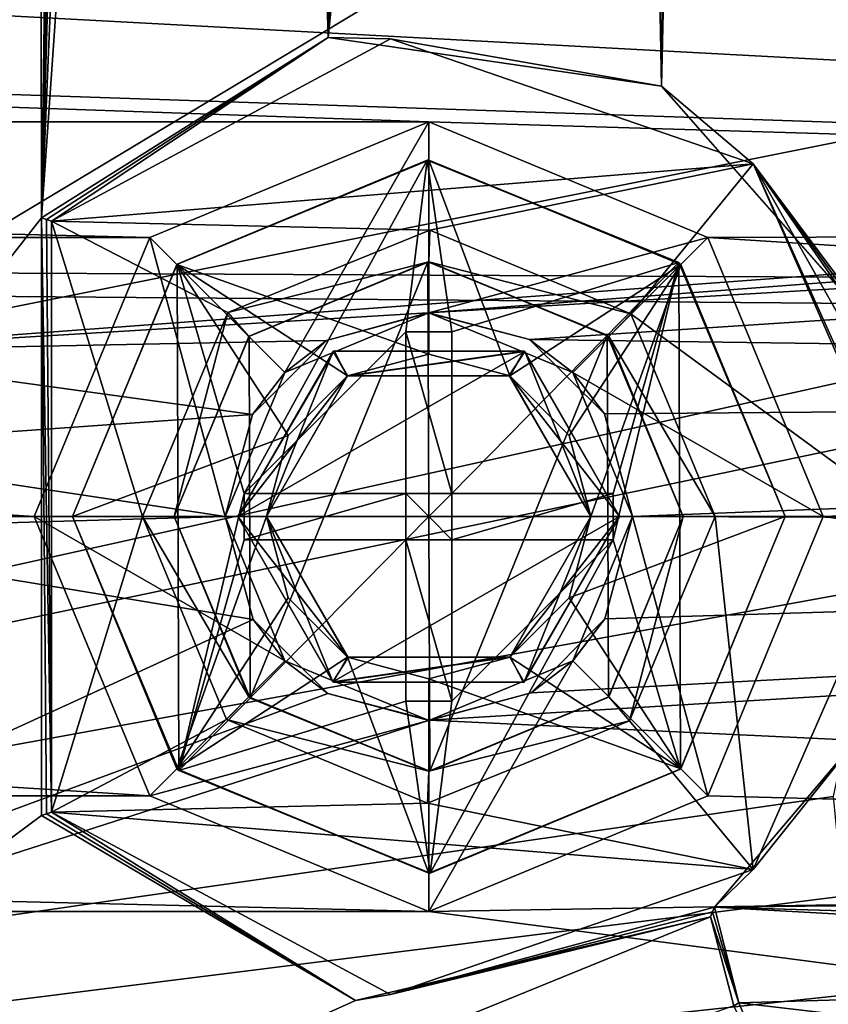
# Model space of a CAD drawing. Header units: millimetres. Extents: x -78 to 78, y -78 to 78.
# Tile 178 of 256: x 17 to 23, y -49 to -41. Entities that reach past the tile are written whole.
import ezdxf

# ---------------------------------------------------------------- set-up
doc = ezdxf.new("R2010")
doc.units = ezdxf.units.MM
doc.header["$LTSCALE"] = 41.718519
for name, color, linetype in [('10', 7, 'CONTINUOUS'), ('1020', 7, 'CONTINUOUS'), ('1040', 7, 'CONTINUOUS'), ('1057', 7, 'CONTINUOUS'), ('1076', 7, 'CONTINUOUS'), ('1099', 7, 'CONTINUOUS'), ('1107', 7, 'CONTINUOUS'), ('1108', 7, 'CONTINUOUS'), ('1109', 7, 'CONTINUOUS'), ('1135', 7, 'CONTINUOUS'), ('1150', 7, 'CONTINUOUS'), ('2458', 7, 'CONTINUOUS'), ('2459', 7, 'CONTINUOUS'), ('2460', 7, 'CONTINUOUS'), ('2461', 7, 'CONTINUOUS'), ('2462', 7, 'CONTINUOUS'), ('2463', 7, 'CONTINUOUS'), ('2464', 7, 'CONTINUOUS'), ('2465', 7, 'CONTINUOUS'), ('2466', 7, 'CONTINUOUS'), ('2467', 7, 'CONTINUOUS'), ('2468', 7, 'CONTINUOUS'), ('2469', 7, 'CONTINUOUS'), ('2470', 7, 'CONTINUOUS'), ('2471', 7, 'CONTINUOUS'), ('2472', 7, 'CONTINUOUS'), ('2473', 7, 'CONTINUOUS'), ('2474', 7, 'CONTINUOUS'), ('2475', 7, 'CONTINUOUS'), ('2476', 7, 'CONTINUOUS'), ('2477', 7, 'CONTINUOUS'), ('2478', 7, 'CONTINUOUS'), ('2479', 7, 'CONTINUOUS'), ('2480', 7, 'CONTINUOUS'), ('2481', 7, 'CONTINUOUS'), ('2482', 7, 'CONTINUOUS'), ('2483', 7, 'CONTINUOUS'), ('2484', 7, 'CONTINUOUS'), ('2485', 7, 'CONTINUOUS'), ('2486', 7, 'CONTINUOUS'), ('2487', 7, 'CONTINUOUS'), ('2488', 7, 'CONTINUOUS'), ('2489', 7, 'CONTINUOUS'), ('2490', 7, 'CONTINUOUS'), ('2491', 7, 'CONTINUOUS'), ('2492', 7, 'CONTINUOUS'), ('2493', 7, 'CONTINUOUS'), ('31', 7, 'CONTINUOUS'), ('33', 7, 'CONTINUOUS'), ('41', 7, 'CONTINUOUS'), ('44', 7, 'CONTINUOUS'), ('5313', 7, 'CONTINUOUS'), ('5314', 7, 'CONTINUOUS'), ('5315', 7, 'CONTINUOUS'), ('6', 7, 'CONTINUOUS'), ('748', 7, 'CONTINUOUS'), ('971', 7, 'CONTINUOUS')]:
    doc.layers.add(name, color=color, linetype=linetype)

msp = doc.modelspace()

# ---------------------------------------------------------------- linework, layer by layer
at = {"layer": '10', "linetype": 'CONTINUOUS'}
for points in [[(20, -41.9, -2), (-20, -41.9, -2), (-60, -39.1, -2), (20, -41.9, -2)], [(20, -41.9, -2), (-60, -39.1, -2), (47.73, -42.73, -2), (20, -41.9, -2)], [(-60, -39.1, -2), (-20, -39.1, -2), (47.73, -42.73, -2), (-60, -39.1, -2)], [(-20, -39.1, -2), (0, -39.1, -2), (47.73, -42.73, -2), (-20, -39.1, -2)], [(0, -39.1, -2), (20, -39.1, -2), (47.73, -42.73, -2), (0, -39.1, -2)], [(20, -39.1, -2), (60, -39.1, -2), (47.73, -42.73, -2), (20, -39.1, -2)], [(20, -41.9, -2), (17.808, -42.8079, -2), (-20, -41.9, -2), (20, -41.9, -2)], [(-20, -41.9, -2), (17.808, -42.8079, -2), (-17.8079, -42.808, -2), (-20, -41.9, -2)], [(22.1921, -42.808, -2), (20, -41.9, -2), (47.73, -42.73, -2), (22.1921, -42.808, -2)], [(22.1921, -42.808, -2), (47.73, -42.73, -2), (44.1935, -44.1961, -2), (22.1921, -42.808, -2)], [(17.808, -42.8079, -2), (16.9, -45, -2), (-17.8079, -42.808, -2), (17.808, -42.8079, -2)], [(-17.8079, -42.808, -2), (16.9, -45, -2), (-16.9, -45, -2), (-17.8079, -42.808, -2)], [(23.1, -45, -2), (22.1921, -42.808, -2), (44.1935, -44.1961, -2), (23.1, -45, -2)], [(42.7308, -47.73, -2), (23.1, -45, -2), (44.1935, -44.1961, -2), (42.7308, -47.73, -2)], [(-16.9, -45, -2), (17.8079, -47.192, -2), (-17.808, -47.1921, -2), (-16.9, -45, -2)], [(16.9, -45, -2), (17.8079, -47.192, -2), (-16.9, -45, -2), (16.9, -45, -2)], [(22.192, -47.1921, -2), (23.1, -45, -2), (42.7308, -47.73, -2), (22.192, -47.1921, -2)], [(-17.808, -47.1921, -2), (20, -48.1, -2), (-20, -48.1, -2), (-17.808, -47.1921, -2)], [(17.8079, -47.192, -2), (20, -48.1, -2), (-17.808, -47.1921, -2), (17.8079, -47.192, -2)], [(20, -48.1, -2), (22.192, -47.1921, -2), (42.7308, -47.73, -2), (20, -48.1, -2)], [(44.1935, -51.2639, -2), (20, -48.1, -2), (42.7308, -47.73, -2), (44.1935, -51.2639, -2)], [(-20, -48.1, -2), (20, -48.1, -2), (44.1935, -51.2639, -2), (-20, -48.1, -2)], [(-19.2902, -49.3968, -2), (-20, -48.1, -2), (44.1935, -51.2639, -2), (-19.2902, -49.3968, -2)]]:
    msp.add_3dface(points, dxfattribs=at)
at = {"layer": '1020', "color": 7, "linetype": 'CONTINUOUS'}
for points in [[(18.4216, -43.397, 21.67), (20.0089, -42.75, 21.67), (20, -43, 21.92), (18.4216, -43.397, 21.67)], [(20.0089, -42.75, 21.67), (21.5883, -43.4066, 21.67), (20, -43, 21.92), (20.0089, -42.75, 21.67)], [(18.5858, -43.5858, 21.92), (18.4216, -43.397, 21.67), (20, -43, 21.92), (18.5858, -43.5858, 21.92)], [(20, -43, 21.92), (21.5883, -43.4066, 21.67), (21.4142, -43.5858, 21.92), (20, -43, 21.92)], [(17.75, -45, 21.67), (18.4216, -43.397, 21.67), (18, -45, 21.92), (17.75, -45, 21.67)], [(18, -45, 21.92), (18.4216, -43.397, 21.67), (18.5858, -43.5858, 21.92), (18, -45, 21.92)], [(21.5883, -43.4066, 21.67), (22.25, -45, 21.67), (21.4142, -43.5858, 21.92), (21.5883, -43.4066, 21.67)], [(22.25, -45, 21.67), (22, -45, 21.92), (21.4142, -43.5858, 21.92), (22.25, -45, 21.67)]]:
    msp.add_3dface(points, dxfattribs=at)
at = {"layer": '1040', "color": 7, "linetype": 'CONTINUOUS'}
for points in [[(18.5858, -43.5858, 21.92), (20, -43, 21.92), (18.5882, -43.5836, 26.67), (18.5858, -43.5858, 21.92)], [(18.5882, -43.5836, 26.67), (20, -43, 21.92), (19.9921, -43, 26.67), (18.5882, -43.5836, 26.67)], [(19.9921, -43, 26.67), (20, -43, 21.92), (21.403, -43.5751, 26.67), (19.9921, -43, 26.67)], [(20, -43, 21.92), (21.4142, -43.5858, 21.92), (21.403, -43.5751, 26.67), (20, -43, 21.92)], [(18, -45, 26.67), (18.5858, -43.5858, 21.92), (18.5882, -43.5836, 26.67), (18, -45, 26.67)], [(18, -45, 21.92), (18.5858, -43.5858, 21.92), (18, -45, 26.67), (18, -45, 21.92)], [(21.4142, -43.5858, 21.92), (22, -45, 21.92), (21.403, -43.5751, 26.67), (21.4142, -43.5858, 21.92)], [(21.403, -43.5751, 26.67), (22, -45, 21.92), (22, -45, 26.67), (21.403, -43.5751, 26.67)]]:
    msp.add_3dface(points, dxfattribs=at)
at = {"layer": '1057', "color": 7, "linetype": 'CONTINUOUS'}
for points in [[(18.5858, -46.4142, 21.92), (18, -45, 21.92), (18.597, -46.4249, 26.67), (18.5858, -46.4142, 21.92)], [(18, -45, 21.92), (18, -45, 26.67), (18.597, -46.4249, 26.67), (18, -45, 21.92)], [(22, -45, 26.67), (21.4142, -46.4142, 21.92), (21.4118, -46.4164, 26.67), (22, -45, 26.67)], [(22, -45, 21.92), (21.4142, -46.4142, 21.92), (22, -45, 26.67), (22, -45, 21.92)], [(20, -47, 21.92), (18.5858, -46.4142, 21.92), (18.597, -46.4249, 26.67), (20, -47, 21.92)], [(20.0079, -47, 26.67), (20, -47, 21.92), (18.597, -46.4249, 26.67), (20.0079, -47, 26.67)], [(21.4142, -46.4142, 21.92), (20, -47, 21.92), (21.4118, -46.4164, 26.67), (21.4142, -46.4142, 21.92)], [(21.4118, -46.4164, 26.67), (20, -47, 21.92), (20.0079, -47, 26.67), (21.4118, -46.4164, 26.67)]]:
    msp.add_3dface(points, dxfattribs=at)
at = {"layer": '1076', "color": 7, "linetype": 'CONTINUOUS'}
for points in [[(18.4117, -46.5934, 21.67), (17.75, -45, 21.67), (18.5858, -46.4142, 21.92), (18.4117, -46.5934, 21.67)], [(18.5858, -46.4142, 21.92), (17.75, -45, 21.67), (18, -45, 21.92), (18.5858, -46.4142, 21.92)], [(22, -45, 21.92), (21.5784, -46.603, 21.67), (21.4142, -46.4142, 21.92), (22, -45, 21.92)], [(22.25, -45, 21.67), (21.5784, -46.603, 21.67), (22, -45, 21.92), (22.25, -45, 21.67)], [(20, -47, 21.92), (18.4117, -46.5934, 21.67), (18.5858, -46.4142, 21.92), (20, -47, 21.92)], [(21.4142, -46.4142, 21.92), (21.5784, -46.603, 21.67), (20, -47, 21.92), (21.4142, -46.4142, 21.92)], [(19.9911, -47.25, 21.67), (18.4117, -46.5934, 21.67), (20, -47, 21.92), (19.9911, -47.25, 21.67)], [(21.5784, -46.603, 21.67), (19.9911, -47.25, 21.67), (20, -47, 21.92), (21.5784, -46.603, 21.67)]]:
    msp.add_3dface(points, dxfattribs=at)
at = {"layer": '1099', "color": 7, "linetype": 'CONTINUOUS'}
for points in [[(18.5882, -43.5836, 26.67), (19.9921, -43, 26.67), (18.597, -46.4249, 26.67), (18.5882, -43.5836, 26.67)], [(19.9921, -43, 26.67), (20.0079, -47, 26.67), (18.597, -46.4249, 26.67), (19.9921, -43, 26.67)], [(19.9921, -43, 26.67), (21.403, -43.5751, 26.67), (20.0079, -47, 26.67), (19.9921, -43, 26.67)], [(18, -45, 26.67), (18.5882, -43.5836, 26.67), (18.597, -46.4249, 26.67), (18, -45, 26.67)], [(21.403, -43.5751, 26.67), (21.4118, -46.4164, 26.67), (20.0079, -47, 26.67), (21.403, -43.5751, 26.67)], [(21.403, -43.5751, 26.67), (22, -45, 26.67), (21.4118, -46.4164, 26.67), (21.403, -43.5751, 26.67)]]:
    msp.add_3dface(points, dxfattribs=at)
at = {"layer": '1107', "color": 7, "linetype": 'CONTINUOUS'}
for points in [[(23.3891, -46.7187, 23.7), (37.9552, -47.8941, 23.7), (22.2453, -48.0657, 23.7), (23.3891, -46.7187, 23.7)], [(37.9552, -47.8941, 23.7), (33.8126, -48.3956, 23.7), (22.2453, -48.0657, 23.7), (37.9552, -47.8941, 23.7)], [(33.8126, -48.3956, 23.7), (31.1188, -48.5612, 23.7), (22.2453, -48.0657, 23.7), (33.8126, -48.3956, 23.7)], [(22.2453, -48.0657, 23.7), (31.1188, -48.5612, 23.7), (22.4355, -48.8168, 23.7), (22.2453, -48.0657, 23.7)], [(31.1188, -48.5612, 23.7), (28.6002, -49.5372, 23.7), (22.4355, -48.8168, 23.7), (31.1188, -48.5612, 23.7)], [(22.4355, -48.8168, 23.7), (28.6002, -49.5372, 23.7), (22.7376, -49.5303, 23.7), (22.4355, -48.8168, 23.7)]]:
    msp.add_3dface(points, dxfattribs=at)
at = {"layer": '1108', "color": 7, "linetype": 'CONTINUOUS'}
for points in [[(16.9564, -42.6527, 26.2), (19.2091, -41.239, 26.2), (16.9959, -42.6663, 23.9352), (16.9564, -42.6527, 26.2)], [(19.2091, -41.239, 26.2), (17.0354, -42.6798, 21.67), (16.9959, -42.6663, 23.9352), (19.2091, -41.239, 26.2)], [(17.0354, -42.6798, 21.67), (19.2091, -41.239, 26.2), (19.6998, -41.2474, 21.67), (17.0354, -42.6798, 21.67)], [(19.2091, -41.239, 26.2), (21.8299, -41.6203, 26.2), (19.6998, -41.2474, 21.67), (19.2091, -41.239, 26.2)], [(19.6998, -41.2474, 21.67), (21.8299, -41.6203, 26.2), (22.5491, -42.2298, 21.67), (19.6998, -41.2474, 21.67)], [(21.8299, -41.6203, 26.2), (23.5864, -43.6175, 26.2), (22.5491, -42.2298, 21.67), (21.8299, -41.6203, 26.2)], [(23.5698, -43.6976, 23.7), (23.742, -44.3387, 23.7), (22.5491, -42.2298, 21.67), (23.5698, -43.6976, 23.7)], [(23.578, -43.6574, 24.9511), (23.5698, -43.6976, 23.7), (22.5491, -42.2298, 21.67), (23.578, -43.6574, 24.9511)], [(23.742, -44.3387, 23.7), (23.8, -45, 23.7), (22.5491, -42.2298, 21.67), (23.742, -44.3387, 23.7)], [(22.5491, -42.2298, 21.67), (23.8, -45, 23.7), (23.7646, -45, 21.67), (22.5491, -42.2298, 21.67)], [(23.5864, -43.6175, 26.2), (23.578, -43.6574, 24.9511), (22.5491, -42.2298, 21.67), (23.5864, -43.6175, 26.2)], [(23.7646, -45, 21.67), (23.3891, -46.7187, 23.7), (22.5492, -47.7701, 21.67), (23.7646, -45, 21.67)], [(23.3891, -46.7187, 23.7), (22.2453, -48.0657, 23.7), (22.5492, -47.7701, 21.67), (23.3891, -46.7187, 23.7)], [(16.9564, -47.3473, 26.2), (16.9959, -47.3337, 23.9352), (19.4259, -48.8005, 26.2), (16.9564, -47.3473, 26.2)], [(17.0354, -47.3202, 21.67), (19.4259, -48.8005, 26.2), (16.9959, -47.3337, 23.9352), (17.0354, -47.3202, 21.67)], [(19.7, -48.7526, 21.67), (19.4259, -48.8005, 26.2), (17.0354, -47.3202, 21.67), (19.7, -48.7526, 21.67)], [(22.5492, -47.7701, 21.67), (22.2453, -48.0657, 23.7), (19.7, -48.7526, 21.67), (22.5492, -47.7701, 21.67)], [(19.7, -48.7526, 21.67), (22.2453, -48.0657, 23.7), (22.2298, -48.1037, 24.9511), (19.7, -48.7526, 21.67)], [(22.2146, -48.1415, 26.2), (19.4259, -48.8005, 26.2), (19.7, -48.7526, 21.67), (22.2146, -48.1415, 26.2)], [(22.2146, -48.1415, 26.2), (19.7, -48.7526, 21.67), (22.2298, -48.1037, 24.9511), (22.2146, -48.1415, 26.2)]]:
    msp.add_3dface(points, dxfattribs=at)
at = {"layer": '1109', "color": 7, "linetype": 'CONTINUOUS'}
for points in [[(22.2453, -48.0657, 23.7), (22.4355, -48.8168, 23.7), (22.2298, -48.1037, 24.9511), (22.2453, -48.0657, 23.7)], [(22.4355, -48.8168, 23.7), (22.2146, -48.1415, 26.2), (22.2298, -48.1037, 24.9511), (22.4355, -48.8168, 23.7)], [(22.4355, -48.8168, 23.7), (22.3979, -48.842, 26.2), (22.2146, -48.1415, 26.2), (22.4355, -48.8168, 23.7)], [(22.4355, -48.8168, 23.7), (22.7376, -49.5303, 23.7), (22.3979, -48.842, 26.2), (22.4355, -48.8168, 23.7)]]:
    msp.add_3dface(points, dxfattribs=at)
at = {"layer": '1135', "color": 7, "linetype": 'CONTINUOUS'}
for points in [[(16.9564, -47.3473, 26.2), (16.9564, -42.6527, 26.2), (16.9959, -47.3337, 23.9352), (16.9564, -47.3473, 26.2)], [(16.9564, -42.6527, 26.2), (17.0354, -47.3202, 21.67), (16.9959, -47.3337, 23.9352), (16.9564, -42.6527, 26.2)], [(17.0354, -47.3202, 21.67), (16.9564, -42.6527, 26.2), (16.9959, -42.6663, 23.9352), (17.0354, -47.3202, 21.67)], [(17.0354, -42.6798, 21.67), (17.0354, -47.3202, 21.67), (16.9959, -42.6663, 23.9352), (17.0354, -42.6798, 21.67)]]:
    msp.add_3dface(points, dxfattribs=at)
at = {"layer": '1150', "color": 7, "linetype": 'CONTINUOUS'}
for points in [[(17.0354, -42.6798, 21.67), (19.6998, -41.2474, 21.67), (22.5491, -42.2298, 21.67), (17.0354, -42.6798, 21.67)], [(17.0354, -42.6798, 21.67), (22.5491, -42.2298, 21.67), (20.0089, -42.75, 21.67), (17.0354, -42.6798, 21.67)], [(20.0089, -42.75, 21.67), (22.5491, -42.2298, 21.67), (21.5883, -43.4066, 21.67), (20.0089, -42.75, 21.67)], [(22.5491, -42.2298, 21.67), (23.7646, -45, 21.67), (21.5883, -43.4066, 21.67), (22.5491, -42.2298, 21.67)], [(17.0354, -47.3202, 21.67), (17.0354, -42.6798, 21.67), (17.75, -45, 21.67), (17.0354, -47.3202, 21.67)], [(17.75, -45, 21.67), (17.0354, -42.6798, 21.67), (18.4216, -43.397, 21.67), (17.75, -45, 21.67)], [(18.4216, -43.397, 21.67), (17.0354, -42.6798, 21.67), (20.0089, -42.75, 21.67), (18.4216, -43.397, 21.67)], [(21.5883, -43.4066, 21.67), (23.7646, -45, 21.67), (22.25, -45, 21.67), (21.5883, -43.4066, 21.67)], [(17.0354, -47.3202, 21.67), (17.75, -45, 21.67), (18.4117, -46.5934, 21.67), (17.0354, -47.3202, 21.67)], [(22.25, -45, 21.67), (22.5492, -47.7701, 21.67), (21.5784, -46.603, 21.67), (22.25, -45, 21.67)], [(23.7646, -45, 21.67), (22.5492, -47.7701, 21.67), (22.25, -45, 21.67), (23.7646, -45, 21.67)], [(19.9911, -47.25, 21.67), (17.0354, -47.3202, 21.67), (18.4117, -46.5934, 21.67), (19.9911, -47.25, 21.67)], [(21.5784, -46.603, 21.67), (22.5492, -47.7701, 21.67), (19.9911, -47.25, 21.67), (21.5784, -46.603, 21.67)], [(22.5492, -47.7701, 21.67), (17.0354, -47.3202, 21.67), (19.9911, -47.25, 21.67), (22.5492, -47.7701, 21.67)], [(22.5492, -47.7701, 21.67), (19.7, -48.7526, 21.67), (17.0354, -47.3202, 21.67), (22.5492, -47.7701, 21.67)]]:
    msp.add_3dface(points, dxfattribs=at)
at = {"layer": '2458', "linetype": 'CONTINUOUS'}
for points in [[(19.2565, -43.6973, 3), (18.5, -45, 3), (20.754, -43.7033, 3), (19.2565, -43.6973, 3)], [(20.754, -43.7033, 3), (18.5, -45, 3), (21.5, -45, 3), (20.754, -43.7033, 3)], [(21.5, -45, 3), (18.5, -45, 3), (19.246, -46.2967, 3), (21.5, -45, 3)], [(20.7435, -46.3027, 3), (21.5, -45, 3), (19.246, -46.2967, 3), (20.7435, -46.3027, 3)]]:
    msp.add_3dface(points, dxfattribs=at)
at = {"layer": '2459', "linetype": 'CONTINUOUS'}
for points in [[(18.5, -45, 3), (19.2565, -43.6973, 3), (18.5, -45, 0.55), (18.5, -45, 3)], [(18.5, -45, 0.55), (19.2565, -43.6973, 3), (19.25, -43.701, 0.55), (18.5, -45, 0.55)], [(19.25, -43.701, 0.55), (19.2565, -43.6973, 3), (20.75, -43.701, 0.55), (19.25, -43.701, 0.55)], [(19.2565, -43.6973, 3), (20.754, -43.7033, 3), (20.75, -43.701, 0.55), (19.2565, -43.6973, 3)], [(20.754, -43.7033, 3), (21.5, -45, 3), (20.75, -43.701, 0.55), (20.754, -43.7033, 3)], [(21.5, -45, 3), (21.5, -45, 0.55), (20.75, -43.701, 0.55), (21.5, -45, 3)]]:
    msp.add_3dface(points, dxfattribs=at)
at = {"layer": '2460', "linetype": 'CONTINUOUS'}
for points in [[(19.246, -46.2967, 3), (18.5, -45, 3), (19.25, -46.299, 0.55), (19.246, -46.2967, 3)], [(19.25, -46.299, 0.55), (18.5, -45, 3), (18.5, -45, 0.55), (19.25, -46.299, 0.55)], [(21.5, -45, 3), (20.7435, -46.3027, 3), (21.5, -45, 0.55), (21.5, -45, 3)], [(21.5, -45, 0.55), (20.7435, -46.3027, 3), (20.75, -46.299, 0.55), (21.5, -45, 0.55)], [(20.7435, -46.3027, 3), (19.246, -46.2967, 3), (19.25, -46.299, 0.55), (20.7435, -46.3027, 3)], [(20.75, -46.299, 0.55), (20.7435, -46.3027, 3), (19.25, -46.299, 0.55), (20.75, -46.299, 0.55)]]:
    msp.add_3dface(points, dxfattribs=at)
at = {"layer": '2461', "linetype": 'CONTINUOUS'}
for points in [[(19.25, -46.299, 0.55), (18.5, -45, 0.55), (19.3625, -46.1042, -0.25), (19.25, -46.299, 0.55)], [(18.5, -45, 0.55), (18.725, -45, -0.25), (19.3625, -46.1042, -0.25), (18.5, -45, 0.55)], [(21.275, -45, -0.25), (20.75, -46.299, 0.55), (20.6375, -46.1042, -0.25), (21.275, -45, -0.25)], [(21.5, -45, 0.55), (20.75, -46.299, 0.55), (21.275, -45, -0.25), (21.5, -45, 0.55)], [(20.75, -46.299, 0.55), (19.25, -46.299, 0.55), (20.6375, -46.1042, -0.25), (20.75, -46.299, 0.55)], [(19.25, -46.299, 0.55), (19.3625, -46.1042, -0.25), (20.6375, -46.1042, -0.25), (19.25, -46.299, 0.55)]]:
    msp.add_3dface(points, dxfattribs=at)
at = {"layer": '2462', "linetype": 'CONTINUOUS'}
for points in [[(18.5, -45, 0.55), (19.25, -43.701, 0.55), (18.725, -45, -0.25), (18.5, -45, 0.55)], [(18.725, -45, -0.25), (19.25, -43.701, 0.55), (19.3625, -43.8958, -0.25), (18.725, -45, -0.25)], [(19.25, -43.701, 0.55), (20.75, -43.701, 0.55), (19.3625, -43.8958, -0.25), (19.25, -43.701, 0.55)], [(19.3625, -43.8958, -0.25), (20.75, -43.701, 0.55), (20.6375, -43.8958, -0.25), (19.3625, -43.8958, -0.25)], [(20.75, -43.701, 0.55), (21.5, -45, 0.55), (20.6375, -43.8958, -0.25), (20.75, -43.701, 0.55)], [(21.5, -45, 0.55), (21.275, -45, -0.25), (20.6375, -43.8958, -0.25), (21.5, -45, 0.55)]]:
    msp.add_3dface(points, dxfattribs=at)
at = {"layer": '2463', "linetype": 'CONTINUOUS'}
for points in [[(19.3625, -43.8958, -0.35), (20.6375, -43.8958, -0.25), (20, -43.725, -0.35), (19.3625, -43.8958, -0.35)], [(20, -43.725, -0.35), (20.6375, -43.8958, -0.25), (20.6375, -43.8958, -0.35), (20, -43.725, -0.35)], [(18.725, -45, -0.25), (19.3625, -43.8958, -0.25), (18.725, -45, -0.35), (18.725, -45, -0.25)], [(18.725, -45, -0.35), (19.3625, -43.8958, -0.25), (18.8958, -44.3625, -0.35), (18.725, -45, -0.35)], [(18.8958, -44.3625, -0.35), (19.3625, -43.8958, -0.25), (19.3625, -43.8958, -0.35), (18.8958, -44.3625, -0.35)], [(19.3625, -43.8958, -0.25), (20.6375, -43.8958, -0.25), (19.3625, -43.8958, -0.35), (19.3625, -43.8958, -0.25)], [(20.6375, -43.8958, -0.25), (21.275, -45, -0.25), (20.6375, -43.8958, -0.35), (20.6375, -43.8958, -0.25)], [(20.6375, -43.8958, -0.35), (21.275, -45, -0.25), (21.1042, -44.3625, -0.35), (20.6375, -43.8958, -0.35)], [(21.1042, -44.3625, -0.35), (21.275, -45, -0.25), (21.275, -45, -0.35), (21.1042, -44.3625, -0.35)]]:
    msp.add_3dface(points, dxfattribs=at)
at = {"layer": '2464', "linetype": 'CONTINUOUS'}
for points in [[(18.725, -45, -0.25), (18.725, -45, -0.35), (18.8958, -45.6375, -0.35), (18.725, -45, -0.25)], [(18.725, -45, -0.25), (18.8958, -45.6375, -0.35), (19.3625, -46.1042, -0.35), (18.725, -45, -0.25)], [(18.725, -45, -0.25), (19.3625, -46.1042, -0.35), (19.3625, -46.1042, -0.25), (18.725, -45, -0.25)], [(21.275, -45, -0.35), (21.275, -45, -0.25), (20.6375, -46.1042, -0.25), (21.275, -45, -0.35)], [(21.1042, -45.6375, -0.35), (21.275, -45, -0.35), (20.6375, -46.1042, -0.25), (21.1042, -45.6375, -0.35)], [(20.6375, -46.1042, -0.35), (21.1042, -45.6375, -0.35), (20.6375, -46.1042, -0.25), (20.6375, -46.1042, -0.35)], [(19.3625, -46.1042, -0.35), (20, -46.275, -0.35), (19.3625, -46.1042, -0.25), (19.3625, -46.1042, -0.35)], [(20, -46.275, -0.35), (20.6375, -46.1042, -0.35), (19.3625, -46.1042, -0.25), (20, -46.275, -0.35)], [(19.3625, -46.1042, -0.25), (20.6375, -46.1042, -0.35), (20.6375, -46.1042, -0.25), (19.3625, -46.1042, -0.25)]]:
    msp.add_3dface(points, dxfattribs=at)
at = {"layer": '2465', "linetype": 'CONTINUOUS'}
for points in [[(18.725, -45, -0.35), (17.2, -45, -1.875), (18.0201, -46.9799, -1.875), (18.725, -45, -0.35)], [(18.725, -45, -0.35), (18.0201, -46.9799, -1.875), (18.8958, -45.6375, -0.35), (18.725, -45, -0.35)], [(22.8, -45, -1.875), (21.275, -45, -0.35), (21.1042, -45.6375, -0.35), (22.8, -45, -1.875)], [(21.9799, -46.9799, -1.875), (22.8, -45, -1.875), (21.1042, -45.6375, -0.35), (21.9799, -46.9799, -1.875)], [(18.8958, -45.6375, -0.35), (18.0201, -46.9799, -1.875), (19.3625, -46.1042, -0.35), (18.8958, -45.6375, -0.35)], [(20.6375, -46.1042, -0.35), (21.9799, -46.9799, -1.875), (21.1042, -45.6375, -0.35), (20.6375, -46.1042, -0.35)], [(18.0201, -46.9799, -1.875), (20, -47.8, -1.875), (19.3625, -46.1042, -0.35), (18.0201, -46.9799, -1.875)], [(19.3625, -46.1042, -0.35), (20, -47.8, -1.875), (20, -46.275, -0.35), (19.3625, -46.1042, -0.35)], [(20, -46.275, -0.35), (21.9799, -46.9799, -1.875), (20.6375, -46.1042, -0.35), (20, -46.275, -0.35)], [(20, -47.8, -1.875), (21.9799, -46.9799, -1.875), (20, -46.275, -0.35), (20, -47.8, -1.875)]]:
    msp.add_3dface(points, dxfattribs=at)
at = {"layer": '2466', "linetype": 'CONTINUOUS'}
for points in [[(18.0201, -43.0201, -1.875), (20, -43.725, -0.35), (20, -42.2, -1.875), (18.0201, -43.0201, -1.875)], [(20, -43.725, -0.35), (20.6375, -43.8958, -0.35), (20, -42.2, -1.875), (20, -43.725, -0.35)], [(20, -42.2, -1.875), (20.6375, -43.8958, -0.35), (21.9799, -43.0201, -1.875), (20, -42.2, -1.875)], [(17.2, -45, -1.875), (18.8958, -44.3625, -0.35), (18.0201, -43.0201, -1.875), (17.2, -45, -1.875)], [(18.8958, -44.3625, -0.35), (19.3625, -43.8958, -0.35), (18.0201, -43.0201, -1.875), (18.8958, -44.3625, -0.35)], [(19.3625, -43.8958, -0.35), (20, -43.725, -0.35), (18.0201, -43.0201, -1.875), (19.3625, -43.8958, -0.35)], [(20.6375, -43.8958, -0.35), (21.1042, -44.3625, -0.35), (21.9799, -43.0201, -1.875), (20.6375, -43.8958, -0.35)], [(21.1042, -44.3625, -0.35), (21.275, -45, -0.35), (21.9799, -43.0201, -1.875), (21.1042, -44.3625, -0.35)], [(21.275, -45, -0.35), (22.8, -45, -1.875), (21.9799, -43.0201, -1.875), (21.275, -45, -0.35)], [(18.725, -45, -0.35), (18.8958, -44.3625, -0.35), (17.2, -45, -1.875), (18.725, -45, -0.35)]]:
    msp.add_3dface(points, dxfattribs=at)
at = {"layer": '2467', "linetype": 'CONTINUOUS'}
for points in [[(18.0201, -43.0201, -1.875), (20, -42.2, -1.875), (18.0226, -43.0179, -2), (18.0201, -43.0201, -1.875)], [(18.0226, -43.0179, -2), (20, -42.2, -1.875), (19.9878, -42.2001, -2), (18.0226, -43.0179, -2)], [(19.9878, -42.2001, -2), (20, -42.2, -1.875), (21.9647, -43.0057, -2), (19.9878, -42.2001, -2)], [(20, -42.2, -1.875), (21.9799, -43.0201, -1.875), (21.9647, -43.0057, -2), (20, -42.2, -1.875)], [(17.2, -45, -2), (18.0201, -43.0201, -1.875), (18.0226, -43.0179, -2), (17.2, -45, -2)], [(17.2, -45, -1.875), (18.0201, -43.0201, -1.875), (17.2, -45, -2), (17.2, -45, -1.875)], [(21.9799, -43.0201, -1.875), (22.8, -45, -1.875), (21.9647, -43.0057, -2), (21.9799, -43.0201, -1.875)], [(21.9647, -43.0057, -2), (22.8, -45, -1.875), (22.8, -45, -2), (21.9647, -43.0057, -2)]]:
    msp.add_3dface(points, dxfattribs=at)
at = {"layer": '2468', "linetype": 'CONTINUOUS'}
for points in [[(17.2, -45, -1.875), (17.2, -45, -2), (18.0353, -46.9943, -2), (17.2, -45, -1.875)], [(17.2, -45, -1.875), (18.0353, -46.9943, -2), (18.0201, -46.9799, -1.875), (17.2, -45, -1.875)], [(21.9774, -46.9821, -2), (22.8, -45, -2), (21.9799, -46.9799, -1.875), (21.9774, -46.9821, -2)], [(22.8, -45, -2), (22.8, -45, -1.875), (21.9799, -46.9799, -1.875), (22.8, -45, -2)], [(18.0201, -46.9799, -1.875), (18.0353, -46.9943, -2), (20, -47.8, -1.875), (18.0201, -46.9799, -1.875)], [(18.0353, -46.9943, -2), (20.0122, -47.7999, -2), (20, -47.8, -1.875), (18.0353, -46.9943, -2)], [(20, -47.8, -1.875), (21.9774, -46.9821, -2), (21.9799, -46.9799, -1.875), (20, -47.8, -1.875)], [(20.0122, -47.7999, -2), (21.9774, -46.9821, -2), (20, -47.8, -1.875), (20.0122, -47.7999, -2)]]:
    msp.add_3dface(points, dxfattribs=at)
at = {"layer": '2469', "linetype": 'CONTINUOUS'}
for points in [[(18.0226, -43.0179, -2), (19.9878, -42.2001, -2), (18.55, -44.8188, -2), (18.0226, -43.0179, -2)], [(18.55, -44.8188, -2), (19.9878, -42.2001, -2), (19.8188, -43.55, -2), (18.55, -44.8188, -2)], [(19.8188, -43.55, -2), (19.9878, -42.2001, -2), (20.1812, -43.55, -2), (19.8188, -43.55, -2)], [(19.9878, -42.2001, -2), (21.9647, -43.0057, -2), (20.1812, -43.55, -2), (19.9878, -42.2001, -2)], [(17.2, -45, -2), (18.0226, -43.0179, -2), (18.0353, -46.9943, -2), (17.2, -45, -2)], [(18.0353, -46.9943, -2), (18.0226, -43.0179, -2), (18.55, -44.8188, -2), (18.0353, -46.9943, -2)], [(20.1812, -43.55, -2), (21.9647, -43.0057, -2), (20.1812, -44.8188, -2), (20.1812, -43.55, -2)], [(20.1812, -44.8188, -2), (21.9647, -43.0057, -2), (21.45, -44.8188, -2), (20.1812, -44.8188, -2)], [(21.9647, -43.0057, -2), (21.9774, -46.9821, -2), (21.45, -45.1812, -2), (21.9647, -43.0057, -2)], [(21.45, -44.8188, -2), (21.9647, -43.0057, -2), (21.45, -45.1812, -2), (21.45, -44.8188, -2)], [(21.9647, -43.0057, -2), (22.8, -45, -2), (21.9774, -46.9821, -2), (21.9647, -43.0057, -2)], [(19.8188, -44.8188, -2), (18.55, -44.8188, -2), (19.8188, -43.55, -2), (19.8188, -44.8188, -2)], [(18.55, -45.1812, -2), (18.0353, -46.9943, -2), (18.55, -44.8188, -2), (18.55, -45.1812, -2)], [(19.8188, -46.45, -2), (18.0353, -46.9943, -2), (19.8188, -45.1812, -2), (19.8188, -46.45, -2)], [(19.8188, -45.1812, -2), (18.0353, -46.9943, -2), (18.55, -45.1812, -2), (19.8188, -45.1812, -2)], [(21.9774, -46.9821, -2), (20.0122, -47.7999, -2), (21.45, -45.1812, -2), (21.9774, -46.9821, -2)], [(20.0122, -47.7999, -2), (20.1812, -46.45, -2), (21.45, -45.1812, -2), (20.0122, -47.7999, -2)], [(21.45, -45.1812, -2), (20.1812, -46.45, -2), (20.1812, -45.1812, -2), (21.45, -45.1812, -2)], [(20.0122, -47.7999, -2), (18.0353, -46.9943, -2), (19.8188, -46.45, -2), (20.0122, -47.7999, -2)], [(20.1812, -46.45, -2), (20.0122, -47.7999, -2), (19.8188, -46.45, -2), (20.1812, -46.45, -2)]]:
    msp.add_3dface(points, dxfattribs=at)
at = {"layer": '2470', "linetype": 'CONTINUOUS'}
for points in [[(20.1812, -46.45, -2), (19.8188, -46.45, -2), (19.8188, -45.1812, -0.7312), (20.1812, -46.45, -2)], [(20.1812, -45.1812, -0.7312), (20.1812, -46.45, -2), (19.8188, -45.1812, -0.7312), (20.1812, -45.1812, -0.7312)]]:
    msp.add_3dface(points, dxfattribs=at)
at = {"layer": '2471', "linetype": 'CONTINUOUS'}
msp.add_3dface([(19.8188, -45.1812, -0.7312), (19.8188, -45, -0.55), (20, -45, -0.55), (19.8188, -45.1812, -0.7312)], dxfattribs=at)
at = {"layer": '2472', "linetype": 'CONTINUOUS'}
msp.add_3dface([(20.1812, -45.1812, -0.7312), (20, -45, -0.55), (20.1812, -45, -0.55), (20.1812, -45.1812, -0.7312)], dxfattribs=at)
at = {"layer": '2473', "linetype": 'CONTINUOUS'}
msp.add_3dface([(20.1812, -43.55, -2), (20.1812, -44.8188, -2), (20.1812, -44.8188, -0.7312), (20.1812, -43.55, -2)], dxfattribs=at)
at = {"layer": '2474', "linetype": 'CONTINUOUS'}
msp.add_3dface([(20.1812, -45.1812, -2), (20.1812, -46.45, -2), (20.1812, -45.1812, -0.7312), (20.1812, -45.1812, -2)], dxfattribs=at)
at = {"layer": '2475', "linetype": 'CONTINUOUS'}
msp.add_3dface([(20.1812, -45.1812, -0.7312), (20.1812, -45, -0.55), (20.1812, -44.8188, -0.7312), (20.1812, -45.1812, -0.7312)], dxfattribs=at)
at = {"layer": '2476', "linetype": 'CONTINUOUS'}
msp.add_3dface([(19.8188, -46.45, -2), (19.8188, -45.1812, -2), (19.8188, -45.1812, -0.7312), (19.8188, -46.45, -2)], dxfattribs=at)
at = {"layer": '2477', "linetype": 'CONTINUOUS'}
for points in [[(19.8188, -43.55, -2), (20.1812, -43.55, -2), (20.1812, -44.8188, -0.7312), (19.8188, -43.55, -2)], [(19.8188, -44.8188, -0.7312), (19.8188, -43.55, -2), (20.1812, -44.8188, -0.7312), (19.8188, -44.8188, -0.7312)]]:
    msp.add_3dface(points, dxfattribs=at)
at = {"layer": '2478', "linetype": 'CONTINUOUS'}
msp.add_3dface([(19.8188, -45.1812, -0.7312), (19.8188, -44.8188, -0.7312), (19.8188, -45, -0.55), (19.8188, -45.1812, -0.7312)], dxfattribs=at)
at = {"layer": '2479', "linetype": 'CONTINUOUS'}
msp.add_3dface([(20.1812, -45.1812, -0.7312), (19.8188, -45.1812, -0.7312), (20, -45.1812, -0.55), (20.1812, -45.1812, -0.7312)], dxfattribs=at)
at = {"layer": '2480', "linetype": 'CONTINUOUS'}
msp.add_3dface([(21.45, -45.1812, -2), (20.1812, -45.1812, -2), (20.1812, -45.1812, -0.7312), (21.45, -45.1812, -2)], dxfattribs=at)
at = {"layer": '2481', "linetype": 'CONTINUOUS'}
msp.add_3dface([(19.8188, -45, -0.55), (19.8188, -44.8188, -0.7312), (20, -45, -0.55), (19.8188, -45, -0.55)], dxfattribs=at)
at = {"layer": '2482', "linetype": 'CONTINUOUS'}
msp.add_3dface([(20.1812, -45, -0.55), (20, -45, -0.55), (20.1812, -44.8188, -0.7312), (20.1812, -45, -0.55)], dxfattribs=at)
at = {"layer": '2483', "linetype": 'CONTINUOUS'}
msp.add_3dface([(19.8188, -45.1812, -0.7312), (20, -45, -0.55), (20, -45.1812, -0.55), (19.8188, -45.1812, -0.7312)], dxfattribs=at)
at = {"layer": '2484', "linetype": 'CONTINUOUS'}
msp.add_3dface([(19.8188, -44.8188, -0.7312), (20.1812, -44.8188, -0.7312), (20, -44.8188, -0.55), (19.8188, -44.8188, -0.7312)], dxfattribs=at)
at = {"layer": '2485', "linetype": 'CONTINUOUS'}
msp.add_3dface([(19.8188, -45.1812, -2), (18.55, -45.1812, -2), (19.8188, -45.1812, -0.7312), (19.8188, -45.1812, -2)], dxfattribs=at)
at = {"layer": '2486', "linetype": 'CONTINUOUS'}
for points in [[(21.45, -44.8188, -2), (21.45, -45.1812, -2), (20.1812, -45.1812, -0.7312), (21.45, -44.8188, -2)], [(21.45, -44.8188, -2), (20.1812, -45.1812, -0.7312), (20.1812, -44.8188, -0.7312), (21.45, -44.8188, -2)]]:
    msp.add_3dface(points, dxfattribs=at)
at = {"layer": '2487', "linetype": 'CONTINUOUS'}
msp.add_3dface([(20.1812, -44.8188, -2), (21.45, -44.8188, -2), (20.1812, -44.8188, -0.7312), (20.1812, -44.8188, -2)], dxfattribs=at)
at = {"layer": '2488', "linetype": 'CONTINUOUS'}
msp.add_3dface([(20, -45, -0.55), (20.1812, -45.1812, -0.7312), (20, -45.1812, -0.55), (20, -45, -0.55)], dxfattribs=at)
at = {"layer": '2489', "linetype": 'CONTINUOUS'}
msp.add_3dface([(19.8188, -44.8188, -2), (19.8188, -43.55, -2), (19.8188, -44.8188, -0.7312), (19.8188, -44.8188, -2)], dxfattribs=at)
at = {"layer": '2490', "linetype": 'CONTINUOUS'}
msp.add_3dface([(20, -45, -0.55), (19.8188, -44.8188, -0.7312), (20, -44.8188, -0.55), (20, -45, -0.55)], dxfattribs=at)
at = {"layer": '2491', "linetype": 'CONTINUOUS'}
for points in [[(18.55, -45.1812, -2), (18.55, -44.8188, -2), (19.8188, -44.8188, -0.7312), (18.55, -45.1812, -2)], [(19.8188, -45.1812, -0.7312), (18.55, -45.1812, -2), (19.8188, -44.8188, -0.7312), (19.8188, -45.1812, -0.7312)]]:
    msp.add_3dface(points, dxfattribs=at)
at = {"layer": '2492', "linetype": 'CONTINUOUS'}
msp.add_3dface([(18.55, -44.8188, -2), (19.8188, -44.8188, -2), (19.8188, -44.8188, -0.7312), (18.55, -44.8188, -2)], dxfattribs=at)
at = {"layer": '2493', "linetype": 'CONTINUOUS'}
msp.add_3dface([(20.1812, -44.8188, -0.7312), (20, -45, -0.55), (20, -44.8188, -0.55), (20.1812, -44.8188, -0.7312)], dxfattribs=at)
at = {"layer": '31', "color": 1, "linetype": 'CONTINUOUS'}
for points in [[(17.8079, -47.192, -2), (16.9, -45, -2), (18.8686, -46.1314, -0.5), (17.8079, -47.192, -2)], [(16.9, -45, -2), (18.4, -45, -0.5), (18.8686, -46.1314, -0.5), (16.9, -45, -2)], [(21.6, -45, -0.5), (22.192, -47.1921, -2), (21.1314, -46.1314, -0.5), (21.6, -45, -0.5)], [(23.1, -45, -2), (22.192, -47.1921, -2), (21.6, -45, -0.5), (23.1, -45, -2)], [(20, -46.6, -0.5), (17.8079, -47.192, -2), (18.8686, -46.1314, -0.5), (20, -46.6, -0.5)], [(22.192, -47.1921, -2), (20, -48.1, -2), (21.1314, -46.1314, -0.5), (22.192, -47.1921, -2)], [(21.1314, -46.1314, -0.5), (20, -48.1, -2), (20, -46.6, -0.5), (21.1314, -46.1314, -0.5)], [(20, -48.1, -2), (17.8079, -47.192, -2), (20, -46.6, -0.5), (20, -48.1, -2)]]:
    msp.add_3dface(points, dxfattribs=at)
at = {"layer": '33', "linetype": 'CONTINUOUS'}
for points in [[(18.4, -45), (18.6192, -45.8068), (18.4, -45, -0.5), (18.4, -45)], [(18.4, -45, -0.5), (18.6192, -45.8068), (18.8686, -46.1314, -0.5), (18.4, -45, -0.5)], [(21.3837, -45.802), (21.6, -45), (21.1314, -46.1314, -0.5), (21.3837, -45.802)], [(21.6, -45), (21.6, -45, -0.5), (21.1314, -46.1314, -0.5), (21.6, -45)], [(18.6192, -45.8068), (19.2069, -46.3896), (18.8686, -46.1314, -0.5), (18.6192, -45.8068)], [(20.8043, -46.3831), (21.3837, -45.802), (21.1314, -46.1314, -0.5), (20.8043, -46.3831)], [(19.2069, -46.3896), (20, -46.6, -0.5), (18.8686, -46.1314, -0.5), (19.2069, -46.3896)], [(20.8043, -46.3831), (21.1314, -46.1314, -0.5), (20, -46.6, -0.5), (20.8043, -46.3831)], [(20.0065, -46.5994), (20.8043, -46.3831), (20, -46.6, -0.5), (20.0065, -46.5994)], [(19.2069, -46.3896), (20.0065, -46.5994), (20, -46.6, -0.5), (19.2069, -46.3896)]]:
    msp.add_3dface(points, dxfattribs=at)
at = {"layer": '41', "color": 1, "linetype": 'CONTINUOUS'}
for points in [[(17.808, -42.8079, -2), (20, -41.9, -2), (18.8686, -43.8686, -0.5), (17.808, -42.8079, -2)], [(18.8686, -43.8686, -0.5), (20, -41.9, -2), (20, -43.4, -0.5), (18.8686, -43.8686, -0.5)], [(20, -41.9, -2), (22.1921, -42.808, -2), (20, -43.4, -0.5), (20, -41.9, -2)], [(16.9, -45, -2), (17.808, -42.8079, -2), (18.4, -45, -0.5), (16.9, -45, -2)], [(18.4, -45, -0.5), (17.808, -42.8079, -2), (18.8686, -43.8686, -0.5), (18.4, -45, -0.5)], [(20, -43.4, -0.5), (22.1921, -42.808, -2), (21.1314, -43.8686, -0.5), (20, -43.4, -0.5)], [(22.1921, -42.808, -2), (23.1, -45, -2), (21.1314, -43.8686, -0.5), (22.1921, -42.808, -2)], [(23.1, -45, -2), (21.6, -45, -0.5), (21.1314, -43.8686, -0.5), (23.1, -45, -2)]]:
    msp.add_3dface(points, dxfattribs=at)
at = {"layer": '44', "linetype": 'CONTINUOUS'}
for points in [[(19.1957, -43.6169), (18.8686, -43.8686, -0.5), (20, -43.4, -0.5), (19.1957, -43.6169)], [(19.9935, -43.4006), (19.1957, -43.6169), (20, -43.4, -0.5), (19.9935, -43.4006)], [(20.7931, -43.6104), (19.9935, -43.4006), (20, -43.4, -0.5), (20.7931, -43.6104)], [(20.7931, -43.6104), (20, -43.4, -0.5), (21.1314, -43.8686, -0.5), (20.7931, -43.6104)], [(19.1957, -43.6169), (18.6163, -44.198), (18.8686, -43.8686, -0.5), (19.1957, -43.6169)], [(21.3808, -44.1932), (20.7931, -43.6104), (21.1314, -43.8686, -0.5), (21.3808, -44.1932)], [(18.6163, -44.198), (18.4, -45), (18.8686, -43.8686, -0.5), (18.6163, -44.198)], [(18.4, -45), (18.4, -45, -0.5), (18.8686, -43.8686, -0.5), (18.4, -45)], [(21.6, -45, -0.5), (21.3808, -44.1932), (21.1314, -43.8686, -0.5), (21.6, -45, -0.5)], [(21.6, -45), (21.3808, -44.1932), (21.6, -45, -0.5), (21.6, -45)]]:
    msp.add_3dface(points, dxfattribs=at)
at = {"layer": '5313', "linetype": 'CONTINUOUS'}
for points in [[(19.3625, -46.1042, 3), (18.725, -45, 3), (19.368, -46.1073, 0.55), (19.3625, -46.1042, 3)], [(19.368, -46.1073, 0.55), (18.725, -45, 3), (18.725, -45, 0.55), (19.368, -46.1073, 0.55)], [(21.275, -45, 3), (20.6375, -46.1042, 3), (21.275, -45, 0.55), (21.275, -45, 3)], [(21.275, -45, 0.55), (20.6375, -46.1042, 3), (20.6409, -46.1022, 0.55), (21.275, -45, 0.55)], [(20.6375, -46.1042, 3), (19.3625, -46.1042, 3), (19.368, -46.1073, 0.55), (20.6375, -46.1042, 3)], [(20.6409, -46.1022, 0.55), (20.6375, -46.1042, 3), (19.368, -46.1073, 0.55), (20.6409, -46.1022, 0.55)]]:
    msp.add_3dface(points, dxfattribs=at)
at = {"layer": '5314', "linetype": 'CONTINUOUS'}
for points in [[(18.725, -45, 0.55), (18.725, -45, 3), (19.3625, -43.8958, 3), (18.725, -45, 0.55)], [(18.725, -45, 0.55), (19.3625, -43.8958, 3), (19.3591, -43.8978, 0.55), (18.725, -45, 0.55)], [(19.3591, -43.8978, 0.55), (19.3625, -43.8958, 3), (20.632, -43.8927, 0.55), (19.3591, -43.8978, 0.55)], [(19.3625, -43.8958, 3), (20.6375, -43.8958, 3), (20.632, -43.8927, 0.55), (19.3625, -43.8958, 3)], [(21.275, -45, 3), (21.275, -45, 0.55), (20.632, -43.8927, 0.55), (21.275, -45, 3)], [(20.6375, -43.8958, 3), (21.275, -45, 3), (20.632, -43.8927, 0.55), (20.6375, -43.8958, 3)]]:
    msp.add_3dface(points, dxfattribs=at)
at = {"layer": '5315', "linetype": 'CONTINUOUS'}
for points in [[(18.5, -45, 0.55), (19.3591, -43.8978, 0.55), (19.2565, -43.6973, 0.55), (18.5, -45, 0.55)], [(19.2565, -43.6973, 0.55), (19.3591, -43.8978, 0.55), (20.754, -43.7033, 0.55), (19.2565, -43.6973, 0.55)], [(19.3591, -43.8978, 0.55), (20.632, -43.8927, 0.55), (20.754, -43.7033, 0.55), (19.3591, -43.8978, 0.55)], [(20.632, -43.8927, 0.55), (21.275, -45, 0.55), (20.754, -43.7033, 0.55), (20.632, -43.8927, 0.55)], [(20.754, -43.7033, 0.55), (21.275, -45, 0.55), (21.5, -45, 0.55), (20.754, -43.7033, 0.55)], [(18.725, -45, 0.55), (19.3591, -43.8978, 0.55), (18.5, -45, 0.55), (18.725, -45, 0.55)], [(18.725, -45, 0.55), (18.5, -45, 0.55), (19.246, -46.2967, 0.55), (18.725, -45, 0.55)], [(19.368, -46.1073, 0.55), (18.725, -45, 0.55), (19.246, -46.2967, 0.55), (19.368, -46.1073, 0.55)], [(21.275, -45, 0.55), (20.6409, -46.1022, 0.55), (21.5, -45, 0.55), (21.275, -45, 0.55)], [(21.5, -45, 0.55), (20.6409, -46.1022, 0.55), (20.7435, -46.3027, 0.55), (21.5, -45, 0.55)], [(20.6409, -46.1022, 0.55), (19.368, -46.1073, 0.55), (19.246, -46.2967, 0.55), (20.6409, -46.1022, 0.55)], [(20.7435, -46.3027, 0.55), (20.6409, -46.1022, 0.55), (19.246, -46.2967, 0.55), (20.7435, -46.3027, 0.55)]]:
    msp.add_3dface(points, dxfattribs=at)
at = {"layer": '6', "linetype": 'CONTINUOUS'}
for points in [[(16.6716, -39.8284), (15, -43.6998), (19.5, -41), (16.6716, -39.8284)], [(15, -43.6998), (19.9935, -43.4006), (51.5, -41), (15, -43.6998)], [(19.5, -41), (15, -43.6998), (28.5, -41), (19.5, -41)], [(28.5, -41), (15, -43.6998), (51.5, -41), (28.5, -41)], [(19.9935, -43.4006), (20.7931, -43.6104), (60.6849, -41), (19.9935, -43.4006)], [(51.5, -41), (19.9935, -43.4006), (60.6849, -41), (51.5, -41)], [(60.6849, -41), (20.7931, -43.6104), (47.73, -43.98), (60.6849, -41)], [(19.1957, -43.6169), (19.9935, -43.4006), (15, -43.6998), (19.1957, -43.6169)], [(18.6163, -44.198), (19.1957, -43.6169), (15, -43.6998), (18.6163, -44.198)], [(20.7931, -43.6104), (21.3808, -44.1932), (47.73, -43.98), (20.7931, -43.6104)], [(14.8476, -44.4651), (18.6163, -44.198), (15, -43.6998), (14.8476, -44.4651)], [(21.3808, -44.1932), (21.6, -45), (47.73, -43.98), (21.3808, -44.1932)], [(47.73, -43.98), (21.6, -45), (45.0789, -45.0789), (47.73, -43.98)], [(18.4, -45), (18.6163, -44.198), (14.8476, -44.4651), (18.4, -45)], [(14.4142, -45.1141), (18.4, -45), (14.8476, -44.4651), (14.4142, -45.1141)], [(18.6192, -45.8068), (18.4, -45), (14.4142, -45.1141), (18.6192, -45.8068)], [(21.6, -45), (21.3837, -45.802), (45.0789, -45.0789), (21.6, -45)], [(9.5858, -49.9425), (18.6192, -45.8068), (14.4142, -45.1141), (9.5858, -49.9425)], [(20.8043, -46.3831), (20.0065, -46.5994), (45.0789, -45.0789), (20.8043, -46.3831)], [(45.0789, -45.0789), (20.0065, -46.5994), (43.98, -47.73), (45.0789, -45.0789)], [(21.3837, -45.802), (20.8043, -46.3831), (45.0789, -45.0789), (21.3837, -45.802)], [(19.2069, -46.3896), (18.6192, -45.8068), (9.5858, -49.9425), (19.2069, -46.3896)], [(20.0065, -46.5994), (19.2069, -46.3896), (9.5858, -49.9425), (20.0065, -46.5994)], [(20.0065, -46.5994), (9.5858, -49.9425), (43.98, -47.73), (20.0065, -46.5994)], [(43.98, -47.73), (9.5858, -49.9425), (45.0789, -50.3811), (43.98, -47.73)]]:
    msp.add_3dface(points, dxfattribs=at)
at = {"layer": '748', "color": 7, "linetype": 'CONTINUOUS'}
for points in [[(-36.7426, -42.8285, 28.7), (45.9767, -32.7174, 28.7), (-49.7667, -26.5997, 28.7), (-36.7426, -42.8285, 28.7)], [(27.5847, -43.142, 28.7), (45.9767, -32.7174, 28.7), (-36.7426, -42.8285, 28.7), (27.5847, -43.142, 28.7)], [(25.9308, -43.3485, 28.7), (27.5847, -43.142, 28.7), (-36.7426, -42.8285, 28.7), (25.9308, -43.3485, 28.7)], [(-18.7104, -53.2374, 28.7), (25.9308, -43.3485, 28.7), (-36.7426, -42.8285, 28.7), (-18.7104, -53.2374, 28.7)], [(24.4978, -44.1999, 28.7), (25.9308, -43.3485, 28.7), (-18.7104, -53.2374, 28.7), (24.4978, -44.1999, 28.7)], [(23.5256, -45.558, 28.7), (24.4978, -44.1999, 28.7), (-18.7104, -53.2374, 28.7), (23.5256, -45.558, 28.7)], [(23.1799, -47.1984, 28.7), (23.5256, -45.558, 28.7), (-18.7104, -53.2374, 28.7), (23.1799, -47.1984, 28.7)], [(23.2558, -47.981, 28.7), (23.1799, -47.1984, 28.7), (-18.7104, -53.2374, 28.7), (23.2558, -47.981, 28.7)], [(23.4808, -48.7344, 28.7), (23.2558, -47.981, 28.7), (-18.7104, -53.2374, 28.7), (23.4808, -48.7344, 28.7)], [(23.6151, -49.1842, 28.7), (23.4808, -48.7344, 28.7), (-18.7104, -53.2374, 28.7), (23.6151, -49.1842, 28.7)]]:
    msp.add_3dface(points, dxfattribs=at)
at = {"layer": '971', "color": 7, "linetype": 'CONTINUOUS'}
for points in [[(22.6857, 42.2511, 26.2), (23.5864, 43.6175, 26.2), (21.8299, -41.6203, 26.2), (22.6857, 42.2511, 26.2)], [(21.8299, -41.6203, 26.2), (23.5864, 43.6175, 26.2), (23.5864, -43.6175, 26.2), (21.8299, -41.6203, 26.2)], [(8.2352, -53.8301, 26.2), (16.9107, 42.714, 26.2), (16.9564, -42.6527, 26.2), (8.2352, -53.8301, 26.2)], [(16.9107, 42.714, 26.2), (8.2352, -53.8301, 26.2), (11.3344, -18.2539, 26.2), (16.9107, 42.714, 26.2)], [(16.9107, 42.714, 26.2), (18.1357, 41.6388, 26.2), (16.9564, -42.6527, 26.2), (16.9107, 42.714, 26.2)], [(22.6857, 42.2511, 26.2), (21.8299, -41.6203, 26.2), (22, -18.0079, 26.2), (22.6857, 42.2511, 26.2)], [(16.9564, -42.6527, 26.2), (18.1357, 41.6388, 26.2), (18, 18.0079, 26.2), (16.9564, -42.6527, 26.2)], [(18, 6.0079, 26.2), (16.9564, -42.6527, 26.2), (18, 18.0079, 26.2), (18, 6.0079, 26.2)], [(16.9564, -42.6527, 26.2), (18, 6.0079, 26.2), (18, -5.9921, 26.2), (16.9564, -42.6527, 26.2)], [(16.9564, -42.6527, 26.2), (18, -5.9921, 26.2), (18, -17.9921, 26.2), (16.9564, -42.6527, 26.2)], [(18.5751, -19.403, 26.2), (16.9564, -42.6527, 26.2), (18, -17.9921, 26.2), (18.5751, -19.403, 26.2)], [(22, -18.0079, 26.2), (21.8299, -41.6203, 26.2), (21.4164, -19.4118, 26.2), (22, -18.0079, 26.2)], [(19.2091, -41.239, 26.2), (16.9564, -42.6527, 26.2), (18.5751, -19.403, 26.2), (19.2091, -41.239, 26.2)], [(20, -20, 26.2), (19.2091, -41.239, 26.2), (18.5751, -19.403, 26.2), (20, -20, 26.2)], [(21.8299, -41.6203, 26.2), (19.2091, -41.239, 26.2), (21.4164, -19.4118, 26.2), (21.8299, -41.6203, 26.2)], [(21.4164, -19.4118, 26.2), (19.2091, -41.239, 26.2), (20, -20, 26.2), (21.4164, -19.4118, 26.2)], [(16.9564, -47.3473, 26.2), (8.2352, -53.8301, 26.2), (16.9564, -42.6527, 26.2), (16.9564, -47.3473, 26.2)], [(19.4259, -48.8005, 26.2), (8.2352, -53.8301, 26.2), (16.9564, -47.3473, 26.2), (19.4259, -48.8005, 26.2)], [(22.3979, -48.842, 26.2), (8.2352, -53.8301, 26.2), (22.2146, -48.1415, 26.2), (22.3979, -48.842, 26.2)], [(22.2146, -48.1415, 26.2), (8.2352, -53.8301, 26.2), (19.4259, -48.8005, 26.2), (22.2146, -48.1415, 26.2)]]:
    msp.add_3dface(points, dxfattribs=at)

doc.saveas('drawing.dxf')
